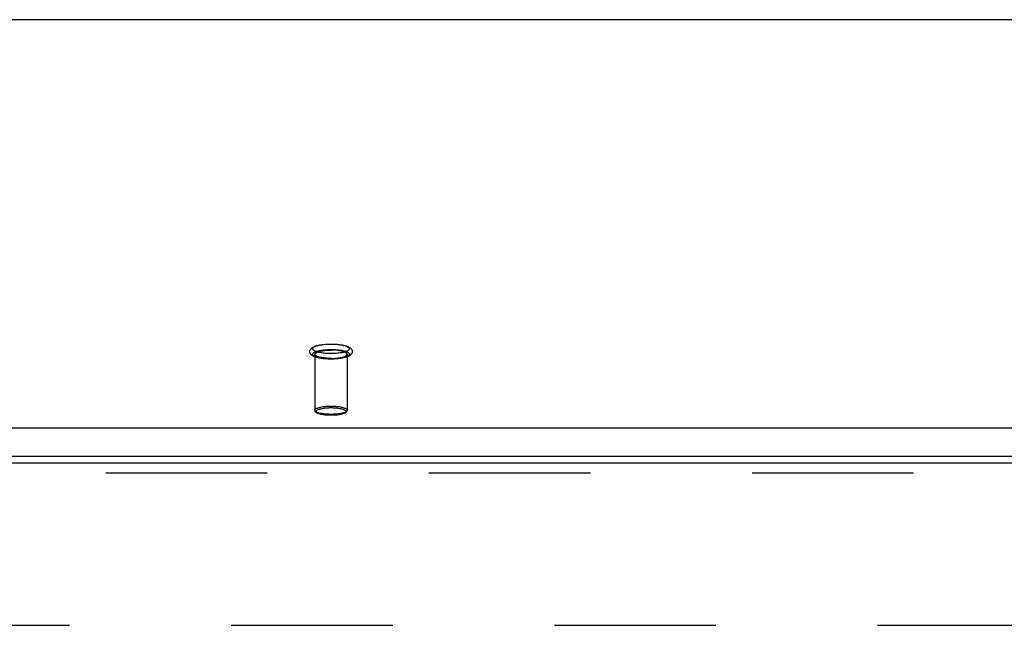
# Model space of a CAD drawing. Header units: inches. Extents: x 0 to 227, y 0 to 147.
# Tile 176 of 256: x 47.07 to 54.67, y 106.66 to 111.33. Entities that reach past the tile are written whole.
import ezdxf

# ---------------------------------------------------------------- set-up
doc = ezdxf.new("R2010")
doc.units = ezdxf.units.IN
doc.header["$LTSCALE"] = 12.466667
doc.header["$MEASUREMENT"] = 0
doc.linetypes.add('HIDDEN', pattern=[0.2, 0.1, -0.1])
doc.layers.get('0').update_dxf_attribs({"linetype": 'CONTINUOUS'})
doc.layers.add('DEFAULT_2', color=8, linetype='HIDDEN')
doc.layers.add('LEFTHAND_DOOR_ASSEMBLY', color=7, linetype='CONTINUOUS')

msp = doc.modelspace()

# ---------------------------------------------------------------- linework, layer by layer
at = {"color": 7, "linetype": 'Continuous'}
for p, q in [((97.3159, 111.3319), (41.6359, 111.3319)), ((41.2103, 108.183), (97.7415, 108.183)), ((41.2259, 107.9647), (97.7259, 107.9647))]:
    msp.add_line(p, q, dxfattribs=at)
at = {"layer": 'DEFAULT_2', "color": 8, "linetype": 'HIDDEN'}
for p, q in [((49.3519, 108.7506), (49.3519, 108.3189)), ((49.5999, 108.7506), (49.5999, 108.3189)), ((41.2259, 106.6593), (67.8299, 106.6593))]:
    msp.add_line(p, q, dxfattribs=at)
for points in [[(49.4759, 108.7132), (49.4642, 108.7133), (49.4526, 108.7136), (49.441, 108.7142), (49.4297, 108.7151), (49.4185, 108.7162), (49.4077, 108.7175), (49.3971, 108.719), (49.3869, 108.7208), (49.3771, 108.7229), (49.3677, 108.7252), (49.3588, 108.7279), (49.3507, 108.7307), (49.3438, 108.7336), (49.3377, 108.7366), (49.3325, 108.7396), (49.328, 108.7428), (49.324, 108.7463), (49.3206, 108.7499), (49.3178, 108.7537), (49.3156, 108.7577), (49.3139, 108.7618), (49.3129, 108.7661), (49.3124, 108.7705), (49.3126, 108.775), (49.3134, 108.7794), (49.3149, 108.7837), (49.3171, 108.788), (49.3198, 108.792), (49.3232, 108.7958), (49.3272, 108.7994), (49.3318, 108.8028), (49.3372, 108.8059), (49.3433, 108.809), (49.3504, 108.812), (49.3585, 108.8149), (49.3676, 108.8175), (49.377, 108.8199), (49.3868, 108.822), (49.397, 108.8238), (49.4076, 108.8253), (49.4185, 108.8267), (49.4296, 108.8277), (49.441, 108.8286), (49.4525, 108.8292), (49.4642, 108.8295), (49.4759, 108.8297)], [(49.4759, 108.7554), (49.4654, 108.7555), (49.4549, 108.7558), (49.4445, 108.7563), (49.4343, 108.757), (49.4242, 108.7579), (49.4145, 108.759), (49.4051, 108.7603), (49.3961, 108.7618), (49.3875, 108.7634), (49.3794, 108.7652), (49.3719, 108.7672), (49.365, 108.7692), (49.3586, 108.7715), (49.353, 108.7738), (49.348, 108.7762), (49.3438, 108.7787), (49.3402, 108.7813), (49.3375, 108.784), (49.3355, 108.7867), (49.3343, 108.7894), (49.3339, 108.7922), (49.3343, 108.7949), (49.3355, 108.7977), (49.3375, 108.8004), (49.3402, 108.803), (49.3438, 108.8056), (49.348, 108.8081), (49.353, 108.8106), (49.3586, 108.8129), (49.365, 108.8151), (49.3719, 108.8172), (49.3794, 108.8191), (49.3875, 108.8209), (49.3961, 108.8226), (49.4051, 108.824), (49.4145, 108.8253), (49.4242, 108.8264), (49.4343, 108.8273), (49.4445, 108.828), (49.4549, 108.8285), (49.4654, 108.8288), (49.4759, 108.8289)], [(49.4759, 108.8297), (49.4876, 108.8295), (49.4993, 108.8292), (49.5108, 108.8286), (49.5222, 108.8277), (49.5333, 108.8267), (49.5442, 108.8253), (49.5547, 108.8238), (49.5649, 108.822), (49.5747, 108.8199), (49.5841, 108.8176), (49.593, 108.815), (49.6011, 108.8121), (49.6081, 108.8092), (49.6141, 108.8063), (49.6193, 108.8032), (49.6239, 108.8), (49.6278, 108.7966), (49.6312, 108.793), (49.634, 108.7891), (49.6363, 108.7851), (49.6379, 108.781), (49.639, 108.7767), (49.6394, 108.7723), (49.6392, 108.7679), (49.6384, 108.7634), (49.6369, 108.7591), (49.6348, 108.7549), (49.632, 108.7508), (49.6286, 108.747), (49.6246, 108.7434), (49.62, 108.7401), (49.6147, 108.7369), (49.6085, 108.7338), (49.6015, 108.7308), (49.5933, 108.728), (49.5843, 108.7253), (49.5749, 108.7229), (49.565, 108.7209), (49.5548, 108.7191), (49.5442, 108.7175), (49.5333, 108.7162), (49.5222, 108.7151), (49.5108, 108.7142), (49.4993, 108.7136), (49.4876, 108.7133), (49.4759, 108.7132)], [(49.4759, 108.8289), (49.4865, 108.8288), (49.4969, 108.8285), (49.5073, 108.828), (49.5176, 108.8273), (49.5276, 108.8264), (49.5373, 108.8253), (49.5467, 108.824), (49.5558, 108.8226), (49.5643, 108.8209), (49.5724, 108.8191), (49.5799, 108.8172), (49.5869, 108.8151), (49.5932, 108.8129), (49.5988, 108.8106), (49.6038, 108.8081), (49.6081, 108.8056), (49.6116, 108.803), (49.6143, 108.8004), (49.6163, 108.7977), (49.6175, 108.7949), (49.6179, 108.7922), (49.6175, 108.7894), (49.6163, 108.7867), (49.6143, 108.784), (49.6116, 108.7813), (49.6081, 108.7787), (49.6038, 108.7762), (49.5988, 108.7738), (49.5932, 108.7715), (49.5869, 108.7692), (49.5799, 108.7672), (49.5724, 108.7652), (49.5643, 108.7634), (49.5558, 108.7618), (49.5467, 108.7603), (49.5373, 108.759), (49.5276, 108.7579), (49.5176, 108.757), (49.5073, 108.7563), (49.4969, 108.7558), (49.4865, 108.7555), (49.4759, 108.7554)], [(49.4759, 108.7139), (49.4654, 108.714), (49.4549, 108.7143), (49.4445, 108.7148), (49.4343, 108.7155), (49.4242, 108.7164), (49.4145, 108.7175), (49.4051, 108.7188), (49.3961, 108.7203), (49.3875, 108.7219), (49.3794, 108.7237), (49.3719, 108.7256), (49.365, 108.7277), (49.3586, 108.7299), (49.353, 108.7322), (49.348, 108.7347), (49.3438, 108.7372), (49.3402, 108.7398), (49.3375, 108.7425), (49.3355, 108.7452), (49.3343, 108.7479), (49.3339, 108.7506), (49.3343, 108.7534), (49.3355, 108.7561), (49.3375, 108.7588), (49.3402, 108.7615), (49.3438, 108.7641), (49.348, 108.7666), (49.353, 108.769), (49.3586, 108.7714), (49.365, 108.7736), (49.3719, 108.7757), (49.3794, 108.7776), (49.3875, 108.7794), (49.3961, 108.781), (49.4051, 108.7825), (49.4145, 108.7838), (49.4242, 108.7849), (49.4343, 108.7858), (49.4445, 108.7865), (49.4549, 108.787), (49.4654, 108.7873), (49.4759, 108.7874)], [(49.3519, 108.7506), (49.3523, 108.7532), (49.3534, 108.7557), (49.3553, 108.7581), (49.358, 108.7606), (49.3614, 108.7629), (49.3654, 108.7652), (49.3702, 108.7674), (49.3756, 108.7695), (49.3816, 108.7715), (49.3882, 108.7733), (49.3954, 108.775), (49.403, 108.7766), (49.4111, 108.778), (49.4196, 108.7792), (49.4285, 108.7803), (49.4376, 108.7812), (49.447, 108.7819), (49.4565, 108.7823), (49.4662, 108.7826), (49.4759, 108.7827)], [(49.4759, 108.7186), (49.4662, 108.7187), (49.4565, 108.7189), (49.447, 108.7194), (49.4376, 108.7201), (49.4285, 108.721), (49.4196, 108.722), (49.4111, 108.7233), (49.403, 108.7247), (49.3954, 108.7262), (49.3882, 108.728), (49.3816, 108.7298), (49.3756, 108.7318), (49.3702, 108.7339), (49.3654, 108.7361), (49.3614, 108.7384), (49.358, 108.7407), (49.3553, 108.7432), (49.3534, 108.7456), (49.3523, 108.7481), (49.3519, 108.7506)], [(49.4759, 108.7874), (49.4865, 108.7873), (49.4969, 108.787), (49.5073, 108.7865), (49.5176, 108.7858), (49.5276, 108.7849), (49.5373, 108.7838), (49.5467, 108.7825), (49.5558, 108.781), (49.5643, 108.7794), (49.5724, 108.7776), (49.5799, 108.7757), (49.5869, 108.7736), (49.5932, 108.7714), (49.5988, 108.769), (49.6038, 108.7666), (49.6081, 108.7641), (49.6116, 108.7615), (49.6143, 108.7588), (49.6163, 108.7561), (49.6175, 108.7534), (49.6179, 108.7506), (49.6175, 108.7479), (49.6163, 108.7452), (49.6143, 108.7425), (49.6116, 108.7398), (49.6081, 108.7372), (49.6038, 108.7347), (49.5988, 108.7322), (49.5932, 108.7299), (49.5869, 108.7277), (49.5799, 108.7256), (49.5724, 108.7237), (49.5643, 108.7219), (49.5558, 108.7203), (49.5467, 108.7188), (49.5373, 108.7175), (49.5276, 108.7164), (49.5176, 108.7155), (49.5073, 108.7148), (49.4969, 108.7143), (49.4865, 108.714), (49.4759, 108.7139)], [(49.5999, 108.7506), (49.5995, 108.7532), (49.5984, 108.7557), (49.5965, 108.7581), (49.5938, 108.7606), (49.5905, 108.7629), (49.5864, 108.7652), (49.5816, 108.7674), (49.5762, 108.7695), (49.5702, 108.7715), (49.5636, 108.7733), (49.5564, 108.775), (49.5488, 108.7766), (49.5407, 108.778), (49.5322, 108.7792), (49.5234, 108.7803), (49.5142, 108.7812), (49.5049, 108.7819), (49.4953, 108.7823), (49.4857, 108.7826), (49.4759, 108.7827)], [(49.4759, 108.7186), (49.4857, 108.7187), (49.4953, 108.7189), (49.5049, 108.7194), (49.5142, 108.7201), (49.5234, 108.721), (49.5322, 108.722), (49.5407, 108.7233), (49.5488, 108.7247), (49.5564, 108.7262), (49.5636, 108.728), (49.5702, 108.7298), (49.5762, 108.7318), (49.5816, 108.7339), (49.5864, 108.7361), (49.5905, 108.7384), (49.5938, 108.7407), (49.5965, 108.7432), (49.5984, 108.7456), (49.5995, 108.7481), (49.5999, 108.7506)], [(49.3519, 108.3189), (49.3523, 108.3214), (49.3535, 108.324), (49.3554, 108.3265), (49.3581, 108.3289), (49.3616, 108.3313), (49.3658, 108.3336), (49.3706, 108.3358), (49.3762, 108.3379), (49.3823, 108.3399), (49.3891, 108.3418), (49.3964, 108.3435), (49.4042, 108.3451), (49.4125, 108.3465), (49.4212, 108.3477), (49.4302, 108.3487), (49.4394, 108.3495), (49.4487, 108.3502), (49.4579, 108.3506), (49.467, 108.3509), (49.4759, 108.351)], [(49.4759, 108.351), (49.4848, 108.3509), (49.4939, 108.3506), (49.5031, 108.3502), (49.5124, 108.3496), (49.5215, 108.3487), (49.5306, 108.3477), (49.5393, 108.3465), (49.5476, 108.3451), (49.5554, 108.3435), (49.5627, 108.3418), (49.5695, 108.3399), (49.5756, 108.338), (49.5812, 108.3358), (49.586, 108.3336), (49.5902, 108.3313), (49.5937, 108.3289), (49.5964, 108.3265), (49.5983, 108.324), (49.5995, 108.3214), (49.5999, 108.3189)], [(49.4759, 108.2868), (49.467, 108.2869), (49.458, 108.2871), (49.4487, 108.2876), (49.4395, 108.2882), (49.4303, 108.289), (49.4213, 108.2901), (49.4126, 108.2913), (49.4042, 108.2927), (49.3964, 108.2942), (49.3891, 108.296), (49.3823, 108.2978), (49.3762, 108.2998), (49.3707, 108.3019), (49.3658, 108.3041), (49.3616, 108.3064), (49.3581, 108.3088), (49.3554, 108.3113), (49.3535, 108.3138), (49.3523, 108.3163), (49.3519, 108.3189)], [(49.4759, 108.2794), (49.4668, 108.2795), (49.4578, 108.2797), (49.4488, 108.2802), (49.44, 108.2808), (49.4314, 108.2817), (49.423, 108.2827), (49.4149, 108.2838), (49.4071, 108.2852), (49.3996, 108.2867), (49.3925, 108.2884), (49.3858, 108.2903), (49.3796, 108.2924), (49.3739, 108.2946), (49.369, 108.297), (49.3649, 108.2994), (49.3614, 108.3018), (49.3585, 108.3044), (49.3561, 108.3071), (49.3543, 108.3099), (49.3529, 108.3129), (49.3522, 108.3159), (49.3519, 108.3189)], [(49.4759, 108.2797), (49.4677, 108.2798), (49.4594, 108.28), (49.4509, 108.2804), (49.4424, 108.281), (49.434, 108.2818), (49.4257, 108.2827), (49.4177, 108.2839), (49.41, 108.2851), (49.4028, 108.2866), (49.3961, 108.2881), (49.3899, 108.2899), (49.3842, 108.2917), (49.3791, 108.2936), (49.3747, 108.2957), (49.3708, 108.2978), (49.3676, 108.3), (49.3651, 108.3022), (49.3634, 108.3045), (49.3623, 108.3069), (49.3619, 108.3092), (49.3623, 108.3116), (49.3633, 108.3139), (49.3651, 108.3162), (49.3676, 108.3184), (49.3708, 108.3206), (49.3746, 108.3228), (49.3791, 108.3248), (49.3842, 108.3267), (49.3899, 108.3286), (49.3961, 108.3303), (49.4028, 108.3319), (49.41, 108.3333), (49.4176, 108.3346), (49.4256, 108.3357), (49.4339, 108.3366), (49.4424, 108.3374), (49.4509, 108.338), (49.4594, 108.3384), (49.4677, 108.3387), (49.4759, 108.3387)], [(49.4759, 108.3387), (49.4841, 108.3387), (49.4924, 108.3384), (49.5009, 108.338), (49.5094, 108.3374), (49.5179, 108.3367), (49.5261, 108.3357), (49.5341, 108.3346), (49.5418, 108.3333), (49.549, 108.3319), (49.5557, 108.3303), (49.5619, 108.3286), (49.5676, 108.3268), (49.5727, 108.3248), (49.5772, 108.3228), (49.581, 108.3206), (49.5842, 108.3185), (49.5867, 108.3162), (49.5885, 108.3139), (49.5895, 108.3116), (49.5899, 108.3092), (49.5896, 108.3069), (49.5885, 108.3046), (49.5867, 108.3023), (49.5842, 108.3), (49.581, 108.2978), (49.5772, 108.2957), (49.5727, 108.2936), (49.5676, 108.2917), (49.562, 108.2899), (49.5558, 108.2882), (49.549, 108.2866), (49.5418, 108.2851), (49.5342, 108.2839), (49.5262, 108.2827), (49.5179, 108.2818), (49.5095, 108.281), (49.5009, 108.2804), (49.4924, 108.28), (49.4841, 108.2798), (49.4759, 108.2797)], [(49.5999, 108.3189), (49.5997, 108.3159), (49.5989, 108.3129), (49.5975, 108.3099), (49.5957, 108.307), (49.5933, 108.3044), (49.5904, 108.3018), (49.5869, 108.2993), (49.5827, 108.2969), (49.5778, 108.2946), (49.5721, 108.2923), (49.5658, 108.2902), (49.5591, 108.2884), (49.552, 108.2867), (49.5446, 108.2851), (49.5368, 108.2838), (49.5287, 108.2826), (49.5203, 108.2816), (49.5117, 108.2808), (49.5029, 108.2802), (49.494, 108.2797), (49.485, 108.2795), (49.4759, 108.2794)], [(49.5999, 108.3189), (49.5995, 108.3163), (49.5984, 108.3138), (49.5964, 108.3113), (49.5937, 108.3088), (49.5902, 108.3065), (49.5861, 108.3041), (49.5812, 108.3019), (49.5757, 108.2998), (49.5695, 108.2978), (49.5628, 108.296), (49.5555, 108.2943), (49.5476, 108.2927), (49.5393, 108.2913), (49.5306, 108.2901), (49.5216, 108.289), (49.5124, 108.2882), (49.5031, 108.2876), (49.4939, 108.2871), (49.4848, 108.2869), (49.4759, 108.2868)]]:
    msp.add_lwpolyline(points, dxfattribs=at)
at = {"layer": 'LEFTHAND_DOOR_ASSEMBLY', "color": 3, "linetype": 'Continuous'}
msp.add_line((68.9312, 107.9093), (40.1447, 107.9093), dxfattribs=at)
at = {"layer": 'LEFTHAND_DOOR_ASSEMBLY', "color": 8, "linetype": 'HIDDEN'}
msp.add_line((68.9312, 107.8343), (40.1447, 107.8343), dxfattribs=at)

doc.saveas('drawing.dxf')
